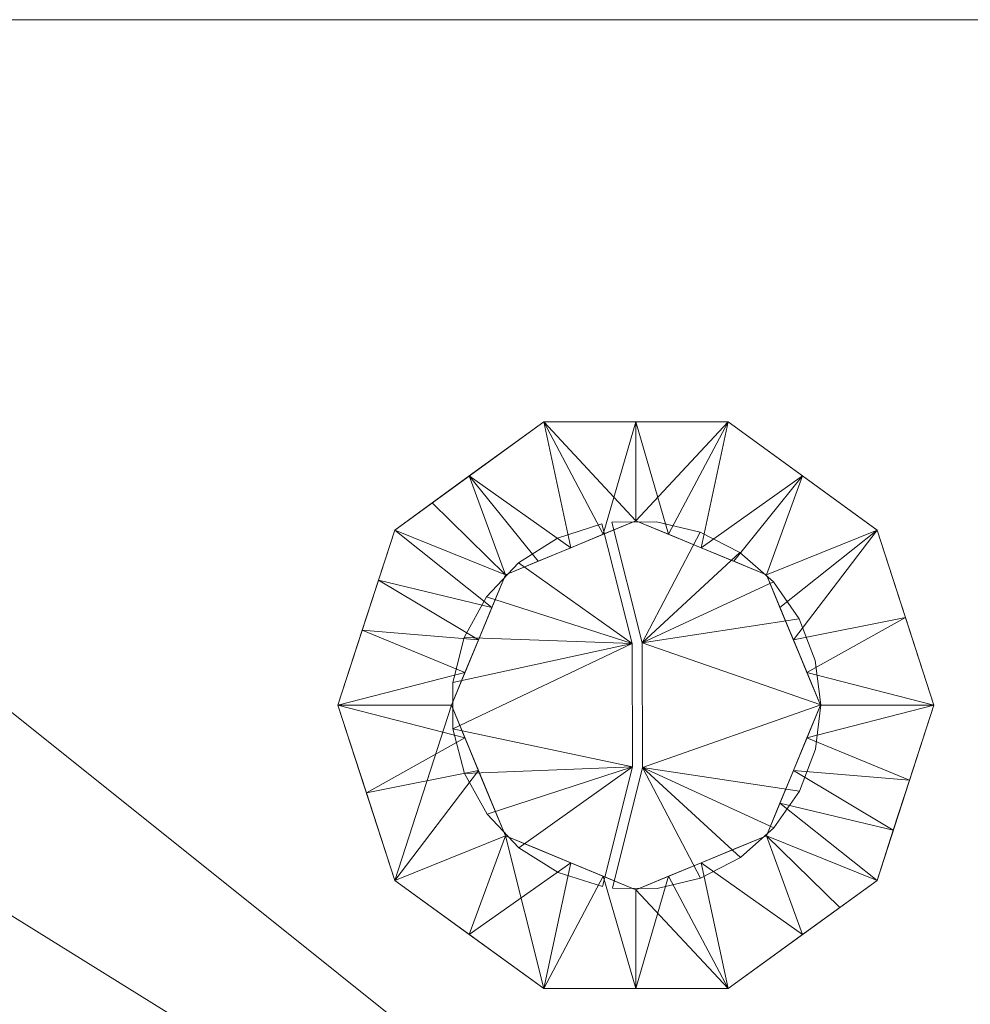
# Model space of a CAD drawing. Header units: millimetres. Extents: x -15489 to 15034, y -13406 to 13375.
# Tile 11 of 17: x -650 to -554, y -2505 to -2406. Entities that reach past the tile are written whole.
import ezdxf

# ---------------------------------------------------------------- set-up
doc = ezdxf.new("R2010")
doc.units = ezdxf.units.MM
doc.layers.add('P-SANR-FIXT', color=6, linetype='Continuous', lineweight=9)

# ---------------------------------------------------------------- blocks, each defined once
blk = doc.blocks.new('CCAS2162-1120400V0_REVIT - LOVEN CC toilet full set 4_5_3L_305_VN-316188-_3D_')
at = {"layer": 'P-SANR-FIXT'}
mesh = blk.add_polyface(dxfattribs=at)
corners = [(208, -16, 750), (-208, -16, 750), (-208, -146, 750), (-205.883, -149.558, 750), (-199.575, -153.043, 750), (-189.203, -156.385, 750), (-174.981, -159.516, 750), (-157.196, -162.372, 750), (-136.211, -164.894, 750), (-112.453, -167.031, 750), (-86.406, -168.741, 750), (-58.6, -169.987, 750), (-29.601, -170.746, 750), (0, -171, 750), (29.601, -170.746, 750), (58.6, -169.987, 750), (86.406, -168.741, 750), (112.453, -167.031, 750), (136.211, -164.894, 750), (157.196, -162.372, 750), (174.981, -159.516, 750), (189.203, -156.385, 750), (199.575, -153.043, 750), (205.883, -149.558, 750), (208, -146, 750)]
mesh.append_faces([[corners[k] for k in face] for face in [(4, 2, 3)]], dxfattribs={"vtx0": -1})
mesh.append_faces([[corners[k] for k in face] for face in [(2, 4, 5, 6), (1, 11, 12, 13), (1, 8, 9, 10)]], dxfattribs={"vtx0": -1, "vtx3": -1})
mesh.append_faces([[corners[k] for k in face] for face in [(19, 20, 0, 18), (17, 18, 0, 16), (15, 16, 0, 14), (10, 11, 1), (7, 8, 1)]], dxfattribs={"vtx1": -1, "vtx2": -1})
mesh.append_faces([[corners[k] for k in face] for face in [(24, 0, 20, 21), (13, 14, 0, 1), (1, 2, 6, 7)]], dxfattribs={"vtx1": -1, "vtx3": -1})
mesh.append_faces([[corners[k] for k in face] for face in [(22, 23, 24, 21)]], dxfattribs={"vtx2": -1})
mesh = blk.add_polyface(dxfattribs=at)
corners = [(208, -16, 725.5), (208, -146, 725.5), (205.883, -149.558, 725.5), (199.575, -153.043, 725.5), (189.203, -156.385, 725.5), (174.981, -159.516, 725.5), (157.196, -162.372, 725.5), (136.211, -164.894, 725.5), (112.453, -167.031, 725.5), (86.406, -168.741, 725.5), (58.6, -169.987, 725.5), (29.601, -170.746, 725.5), (0, -171, 725.5), (-29.601, -170.746, 725.5), (-58.6, -169.987, 725.5), (-86.406, -168.741, 725.5), (-112.453, -167.031, 725.5), (-136.211, -164.894, 725.5), (-157.196, -162.372, 725.5), (-174.981, -159.516, 725.5), (-189.203, -156.385, 725.5), (-199.575, -153.043, 725.5), (-205.883, -149.558, 725.5), (-208, -146, 725.5), (-208, -16, 725.5)]
mesh.append_faces([[corners[k] for k in face] for face in [(3, 1, 2)]], dxfattribs={"vtx0": -1})
mesh.append_faces([[corners[k] for k in face] for face in [(1, 3, 4, 5), (0, 10, 11, 12), (0, 7, 8, 9)]], dxfattribs={"vtx0": -1, "vtx3": -1})
mesh.append_faces([[corners[k] for k in face] for face in [(18, 19, 24, 17), (16, 17, 24, 15), (14, 15, 24, 13), (9, 10, 0), (6, 7, 0)]], dxfattribs={"vtx1": -1, "vtx2": -1})
mesh.append_faces([[corners[k] for k in face] for face in [(23, 24, 19, 20), (12, 13, 24, 0), (0, 1, 5, 6)]], dxfattribs={"vtx1": -1, "vtx3": -1})
mesh.append_faces([[corners[k] for k in face] for face in [(21, 22, 23, 20)]], dxfattribs={"vtx2": -1})
mesh = blk.add_polyface(dxfattribs=at)
corners = [(208, -16, 750), (208, -16, 725.5), (-208, -16, 725.5), (-208, -16, 750)]
mesh.append_faces([[corners[k] for k in face] for face in [(0, 1, 2, 3)]])
mesh = blk.add_polyface(dxfattribs=at)
corners = [(-208, -146, 725), (-201.956, -151.983, 725), (-184.175, -157.618, 725), (-155.69, -162.578, 725), (-118.157, -166.575, 725), (-73.758, -169.375, 725), (-25.072, -170.818, 725), (25.072, -170.818, 725), (73.758, -169.375, 725), (118.157, -166.575, 725), (155.69, -162.578, 725), (184.175, -157.618, 725), (201.956, -151.983, 725), (208, -146, 725), (208, -16, 725), (-208, -16, 725)]
mesh.append_faces([[corners[k] for k in face] for face in [(7, 14, 15, 6)]], dxfattribs={"vtx0": -1, "vtx2": -1})
mesh.append_faces([[corners[k] for k in face] for face in [(15, 2, 3, 4)]], dxfattribs={"vtx0": -1, "vtx3": -1})
mesh.append_faces([[corners[k] for k in face] for face in [(13, 14, 11, 12)]], dxfattribs={"vtx1": -1})
mesh.append_faces([[corners[k] for k in face] for face in [(10, 11, 14, 9), (8, 9, 14, 7), (5, 6, 15, 4)]], dxfattribs={"vtx1": -1, "vtx2": -1})
mesh.append_faces([[corners[k] for k in face] for face in [(0, 1, 2, 15)]], dxfattribs={"vtx2": -1})
mesh = blk.add_polyface(dxfattribs=at)
corners = [(-208, -136, 420), (-208, -16, 420), (208, -16, 420), (208, -136, 420), (201.956, -141.983, 420), (184.175, -147.618, 420), (155.69, -152.578, 420), (118.157, -156.575, 420), (73.758, -159.375, 420), (25.072, -160.818, 420), (-25.072, -160.818, 420), (-73.758, -159.375, 420), (-118.157, -156.575, 420), (-155.69, -152.578, 420), (-184.175, -147.618, 420), (-201.956, -141.983, 420)]
mesh.append_faces([[corners[k] for k in face] for face in [(5, 2, 3, 4)]], dxfattribs={"vtx0": -1})
mesh.append_faces([[corners[k] for k in face] for face in [(10, 1, 9)]], dxfattribs={"vtx0": -1, "vtx1": -1})
mesh.append_faces([[corners[k] for k in face] for face in [(2, 8, 9, 1), (2, 5, 6)]], dxfattribs={"vtx0": -1, "vtx2": -1})
mesh.append_faces([[corners[k] for k in face] for face in [(2, 6, 7, 8), (1, 10, 11, 12), (1, 12, 13, 14)]], dxfattribs={"vtx0": -1, "vtx3": -1})
mesh.append_faces([[corners[k] for k in face] for face in [(14, 15, 0, 1)]], dxfattribs={"vtx3": -1})
mesh = blk.add_polyface(dxfattribs=at)
corners = [(-208, -16, 420), (-208, -16, 725), (208, -16, 725), (208, -16, 420)]
mesh.append_faces([[corners[k] for k in face] for face in [(0, 1, 2, 3)]])
mesh = blk.add_polyface(dxfattribs=at)
corners = [(208, -16, 390), (200.679, -16, 348.345), (199.925, -16, 348.345), (180.604, -16, 248.675), (150, -16, 248.675), (150, -16), (-150, -16), (-150, -16, 248.675), (-180.604, -16, 248.675), (-199.925, -16, 348.345), (-200.679, -16, 348.345), (-208, -16, 390), (-208, -16, 420), (208, -16, 420)]
mesh.append_faces([[corners[k] for k in face] for face in [(2, 13, 0, 1)]], dxfattribs={"vtx0": -1})
mesh.append_faces([[corners[k] for k in face] for face in [(13, 2, 9, 12)]], dxfattribs={"vtx0": -1, "vtx1": -1, "vtx2": -1})
mesh.append_faces([[corners[k] for k in face] for face in [(2, 3, 4, 7), (7, 8, 9, 2)]], dxfattribs={"vtx2": -1, "vtx3": -1})
mesh.append_faces([[corners[k] for k in face] for face in [(4, 5, 6, 7), (9, 10, 11, 12)]], dxfattribs={"vtx3": -1})
mesh = blk.add_polyface(dxfattribs=at)
corners = [(208, -16, 420), (-208, -16, 420), (-208, -136, 420), (-205.883, -139.558, 420), (-199.575, -143.043, 420), (-189.203, -146.385, 420), (-174.981, -149.516, 420), (-157.196, -152.372, 420), (-136.211, -154.894, 420), (-112.453, -157.031, 420), (-86.406, -158.741, 420), (-58.6, -159.987, 420), (-29.601, -160.746, 420), (0, -161, 420), (29.601, -160.746, 420), (58.6, -159.987, 420), (86.406, -158.741, 420), (112.453, -157.031, 420), (136.211, -154.894, 420), (157.196, -152.372, 420), (174.981, -149.516, 420), (189.203, -146.385, 420), (199.575, -143.043, 420), (205.883, -139.558, 420), (208, -136, 420)]
mesh.append_faces([[corners[k] for k in face] for face in [(4, 2, 3)]], dxfattribs={"vtx0": -1})
mesh.append_faces([[corners[k] for k in face] for face in [(2, 4, 5, 6), (1, 11, 12, 13), (1, 8, 9, 10)]], dxfattribs={"vtx0": -1, "vtx3": -1})
mesh.append_faces([[corners[k] for k in face] for face in [(19, 20, 0, 18), (17, 18, 0, 16), (15, 16, 0, 14), (10, 11, 1), (7, 8, 1)]], dxfattribs={"vtx1": -1, "vtx2": -1})
mesh.append_faces([[corners[k] for k in face] for face in [(24, 0, 20, 21), (13, 14, 0, 1), (1, 2, 6, 7)]], dxfattribs={"vtx1": -1, "vtx3": -1})
mesh.append_faces([[corners[k] for k in face] for face in [(22, 23, 24, 21)]], dxfattribs={"vtx2": -1})
mesh = blk.add_polyface(dxfattribs=at)
corners = [(-196.315, -256, 323.517), (-200.679, -16, 348.345), (-199.925, -16, 348.345), (-199.524, -36, 346.276), (-150, -36, 346.276), (-150, -256, 323.517), (-150, -256.572, 323.458), (-149.999, -257.144, 323.399), (-196.294, -257.144, 323.399), (-196.305, -256.572, 323.458), (200.679, -16, 348.345), (196.315, -256, 323.517), (196.305, -256.572, 323.458), (196.294, -257.144, 323.399), (149.999, -257.144, 323.399), (150, -256.572, 323.458), (150, -256, 323.517), (150, -36, 346.276), (199.524, -36, 346.276), (199.925, -16, 348.345)]
mesh.append_faces([[corners[k] for k in face] for face in [(3, 1, 2)]], dxfattribs={"vtx0": -1})
mesh.append_faces([[corners[k] for k in face] for face in [(1, 3, 0)]], dxfattribs={"vtx0": -1, "vtx1": -1})
mesh.append_faces([[corners[k] for k in face] for face in [(16, 11, 12, 15)]], dxfattribs={"vtx0": -1, "vtx2": -1})
mesh.append_faces([[corners[k] for k in face] for face in [(4, 5, 0, 3), (17, 18, 11, 16), (10, 11, 18)]], dxfattribs={"vtx1": -1, "vtx2": -1})
mesh.append_faces([[corners[k] for k in face] for face in [(5, 6, 9, 0)]], dxfattribs={"vtx1": -1, "vtx3": -1})
mesh.append_faces([[corners[k] for k in face] for face in [(18, 19, 10), (13, 14, 15, 12)]], dxfattribs={"vtx2": -1})
mesh.append_faces([[corners[k] for k in face] for face in [(6, 7, 8, 9)]], dxfattribs={"vtx3": -1})
mesh = blk.add_polyface(dxfattribs=at)
corners = [(-177.024, -22.36, 230.205), (-178.116, -18.885, 235.838), (-179.329, -16.73, 242.096), (-180.604, -16, 248.675), (-150, -16, 248.675), (-150, -16.73, 242.096), (-150, -18.885, 235.838), (-150, -22.36, 230.205), (180.604, -16, 248.675), (179.329, -16.73, 242.096), (178.116, -18.885, 235.838), (177.024, -22.36, 230.205), (150, -22.36, 230.205), (150, -18.885, 235.838), (150, -16.73, 242.096), (150, -16, 248.675)]
mesh.append_faces([[corners[k] for k in face] for face in [(9, 14, 15, 8)]], dxfattribs={"vtx0": -1})
mesh.append_faces([[corners[k] for k in face] for face in [(10, 13, 14, 9)]], dxfattribs={"vtx0": -1, "vtx2": -1})
mesh.append_faces([[corners[k] for k in face] for face in [(0, 1, 6, 7)]], dxfattribs={"vtx1": -1})
mesh.append_faces([[corners[k] for k in face] for face in [(5, 6, 1, 2)]], dxfattribs={"vtx1": -1, "vtx3": -1})
mesh.append_faces([[corners[k] for k in face] for face in [(11, 12, 13, 10)]], dxfattribs={"vtx2": -1})
mesh.append_faces([[corners[k] for k in face] for face in [(2, 3, 4, 5)]], dxfattribs={"vtx3": -1})
mesh = blk.add_polyface(dxfattribs=at)
corners = [(-150, -256), (-150, -16), (150, -16), (150, -256), (147.721, -325.459), (140.954, -392.808), (129.904, -456), (114.907, -513.115), (96.418, -562.418), (75, -602.41), (51.303, -631.877), (26.047, -649.923), (0, -656), (-26.047, -649.923), (-51.303, -631.877), (-75, -602.41), (-96.418, -562.418), (-114.907, -513.115), (-129.904, -456), (-140.954, -392.808), (-147.721, -325.459)]
mesh.append_faces([[corners[k] for k in face] for face in [(17, 7, 8, 16), (15, 9, 10, 14), (16, 8, 9, 15), (18, 6, 7, 17), (19, 5, 6, 18), (20, 4, 5, 19), (14, 10, 11, 13)]], dxfattribs={"vtx0": -1, "vtx2": -1})
mesh.append_faces([[corners[k] for k in face] for face in [(2, 3, 1), (12, 13, 11)]], dxfattribs={"vtx1": -1})
mesh.append_faces([[corners[k] for k in face] for face in [(20, 0, 4)]], dxfattribs={"vtx1": -1, "vtx2": -1})
mesh.append_faces([[corners[k] for k in face] for face in [(3, 4, 0, 1)]], dxfattribs={"vtx1": -1, "vtx3": -1})
mesh = blk.add_polyface(dxfattribs=at)
corners = [(-165.745, -67.815, 172.025), (-177.024, -22.36, 230.205), (-150, -22.36, 230.205), (-150, -67.815, 172.025), (177.024, -22.36, 230.205), (165.745, -67.815, 172.025), (150, -67.815, 172.025), (150, -22.36, 230.205)]
mesh.append_faces([[corners[k] for k in face] for face in [(2, 3, 0, 1), (7, 4, 5, 6)]])
mesh = blk.add_polyface(dxfattribs=at)
corners = [(-199.524, -36, 346.276), (-180.604, -36, 248.675), (-150, -36, 248.675), (-150, -36, 346.276), (180.604, -36, 248.675), (199.524, -36, 346.276), (150, -36, 346.276), (150, -36, 248.675)]
mesh.append_faces([[corners[k] for k in face] for face in [(1, 2, 3, 0), (4, 5, 6, 7)]])
mesh = blk.add_polyface(dxfattribs=at)
corners = [(-180.604, -36, 248.675), (-180.179, -36.243, 246.482), (-179.775, -36.962, 244.396), (-179.411, -38.12, 242.518), (-150, -38.12, 242.518), (-150, -36.962, 244.396), (-150, -36.243, 246.482), (-150, -36, 248.675), (179.411, -38.12, 242.518), (179.775, -36.962, 244.396), (180.179, -36.243, 246.482), (180.604, -36, 248.675), (150, -36, 248.675), (150, -36.243, 246.482), (150, -36.962, 244.396), (150, -38.12, 242.518)]
mesh.append_faces([[corners[k] for k in face] for face in [(1, 6, 7, 0)]], dxfattribs={"vtx0": -1})
mesh.append_faces([[corners[k] for k in face] for face in [(6, 1, 2, 5)]], dxfattribs={"vtx0": -1, "vtx2": -1})
mesh.append_faces([[corners[k] for k in face] for face in [(8, 9, 14, 15)]], dxfattribs={"vtx1": -1})
mesh.append_faces([[corners[k] for k in face] for face in [(9, 10, 13, 14)]], dxfattribs={"vtx1": -1, "vtx3": -1})
mesh.append_faces([[corners[k] for k in face] for face in [(3, 4, 5, 2)]], dxfattribs={"vtx2": -1})
mesh.append_faces([[corners[k] for k in face] for face in [(10, 11, 12, 13)]], dxfattribs={"vtx3": -1})
mesh = blk.add_polyface(dxfattribs=at)
corners = [(-179.411, -38.12, 242.518), (-168.508, -82.062, 186.275), (-150, -82.062, 186.275), (-150, -38.12, 242.518), (168.508, -82.062, 186.275), (179.411, -38.12, 242.518), (150, -38.12, 242.518), (150, -82.062, 186.275)]
mesh.append_faces([[corners[k] for k in face] for face in [(1, 2, 3, 0), (4, 5, 6, 7)]])
mesh = blk.add_polyface(dxfattribs=at)
corners = [(-150, -42.411, 90.801), (-163.552, -62.744, 160.709), (-150, -62.744, 160.709), (163.552, -62.744, 160.709), (150, -42.411, 90.801), (150, -62.744, 160.709)]
mesh.append_faces([[corners[k] for k in face] for face in [(0, 1, 2), (3, 4, 5)]])
mesh = blk.add_polyface(dxfattribs=at)
corners = [(-18.574, -85, 758.001), (-13.134, -71.866, 758.001), (0, -66.426, 758.001), (13.134, -71.866, 758.001), (18.574, -85, 758.001), (30, -85, 750), (24.271, -67.366, 750), (9.271, -56.468, 750), (-9.271, -56.468, 750), (-24.271, -67.366, 750), (-30, -85, 750), (-6.567, -69.146, 758.001), (6.567, -69.146, 758.001), (15.854, -78.433, 758.001), (27.135, -76.183, 750), (-27.546, -77.447, 750), (-15.854, -78.433, 758.001), (-14.494, -75.15, 758.001), (16.771, -61.917, 750), (-16.771, -61.917, 750), (0, -56.468, 750), (-3.283, -67.786, 758.001), (3.283, -67.786, 758.001), (14.494, -75.15, 758.001), (17.214, -81.717, 758.001), (-25.908, -72.407, 750), (-17.214, -81.717, 758.001), (9.85, -70.506, 758.001), (-20.521, -64.642, 750), (-9.85, -70.506, 758.001)]
mesh.append_faces([[corners[k] for k in face] for face in [(26, 10, 0)]], dxfattribs={"vtx0": -1})
mesh.append_faces([[corners[k] for k in face] for face in [(6, 13, 14), (1, 9, 17), (2, 20, 21), (10, 26, 15), (20, 22, 7), (22, 20, 2), (17, 25, 16)]], dxfattribs={"vtx0": -1, "vtx1": -1})
mesh.append_faces([[corners[k] for k in face] for face in [(1, 28, 9), (18, 12, 27), (1, 19, 28), (6, 3, 23), (8, 11, 21), (11, 8, 19), (17, 9, 25), (12, 18, 7), (16, 25, 15), (24, 5, 14), (3, 6, 18), (14, 13, 24), (19, 1, 29)]], dxfattribs={"vtx0": -1, "vtx2": -1})
mesh.append_faces([[corners[k] for k in face] for face in [(23, 13, 6), (29, 11, 19), (20, 8, 21), (22, 12, 7), (26, 16, 15), (27, 3, 18)]], dxfattribs={"vtx1": -1, "vtx2": -1})
mesh.append_faces([[corners[k] for k in face] for face in [(24, 4, 5)]], dxfattribs={"vtx2": -1})
mesh = blk.add_polyface(dxfattribs=at)
corners = [(-30, -85, 750), (-24.271, -67.366, 750), (-9.271, -56.468, 750), (9.271, -56.468, 750), (24.271, -67.366, 750), (30, -85, 750), (18.574, -85, 750), (13.134, -71.866, 750), (0, -66.426, 750), (-13.134, -71.866, 750), (-18.574, -85, 750)]
mesh.append_faces([[corners[k] for k in face] for face in [(9, 1, 2, 8)]], dxfattribs={"vtx0": -1, "vtx2": -1})
mesh.append_faces([[corners[k] for k in face] for face in [(6, 7, 4, 5)]], dxfattribs={"vtx1": -1})
mesh.append_faces([[corners[k] for k in face] for face in [(2, 3, 8)]], dxfattribs={"vtx1": -1, "vtx2": -1})
mesh.append_faces([[corners[k] for k in face] for face in [(7, 8, 3, 4)]], dxfattribs={"vtx1": -1, "vtx3": -1})
mesh.append_faces([[corners[k] for k in face] for face in [(10, 0, 1, 9)]], dxfattribs={"vtx2": -1})
mesh = blk.add_polyface(dxfattribs=at)
corners = [(-163.552, -62.744, 160.709), (-164.683, -64.888, 166.543), (-165.745, -67.815, 172.025), (-150, -67.815, 172.025), (-150, -64.888, 166.543), (-150, -62.744, 160.709), (165.745, -67.815, 172.025), (164.683, -64.888, 166.543), (163.552, -62.744, 160.709), (150, -62.744, 160.709), (150, -64.888, 166.543), (150, -67.815, 172.025)]
mesh.append_faces([[corners[k] for k in face] for face in [(10, 7, 8, 9)]], dxfattribs={"vtx0": -1})
mesh.append_faces([[corners[k] for k in face] for face in [(3, 4, 1, 2)]], dxfattribs={"vtx1": -1})
mesh.append_faces([[corners[k] for k in face] for face in [(11, 6, 7, 10)]], dxfattribs={"vtx2": -1})
mesh.append_faces([[corners[k] for k in face] for face in [(4, 5, 0, 1)]], dxfattribs={"vtx3": -1})
mesh = blk.add_polyface(dxfattribs=at)
corners = [(-18.574, -85, 750), (-13.134, -71.866, 750), (0, -66.426, 750), (13.134, -71.866, 750), (18.574, -85, 750), (18.574, -85, 758.001), (13.134, -71.866, 758.001), (0, -66.426, 758.001), (-13.134, -71.866, 758.001), (-18.574, -85, 758.001), (15.731, -78.138, 750), (15.854, -78.433, 758.001), (17.153, -81.569, 758.001), (6.567, -69.146, 758.001), (6.567, -69.146, 750), (3.283, -67.786, 750), (-15.854, -78.433, 750), (-15.854, -78.433, 758.001), (-14.494, -75.15, 758.001), (-6.567, -69.146, 750), (-6.567, -69.146, 758.001), (-3.283, -67.786, 758.001), (14.432, -75.002, 750), (14.494, -75.15, 758.001), (17.153, -81.569, 750), (9.85, -70.506, 750), (9.85, -70.506, 758.001), (3.283, -67.786, 758.001), (-17.153, -81.569, 758.001), (-17.214, -81.717, 750), (-14.494, -75.15, 750), (-9.85, -70.506, 758.001), (-9.85, -70.506, 750), (-3.283, -67.786, 750)]
mesh.append_faces([[corners[k] for k in face] for face in [(29, 9, 0)]], dxfattribs={"vtx0": -1})
mesh.append_faces([[corners[k] for k in face] for face in [(10, 23, 22), (24, 11, 10), (14, 13, 15), (20, 19, 21)]], dxfattribs={"vtx0": -1, "vtx1": -1})
mesh.append_faces([[corners[k] for k in face] for face in [(21, 19, 33, 7), (15, 13, 27, 2), (16, 17, 28), (7, 33, 2), (29, 28, 9)]], dxfattribs={"vtx0": -1, "vtx2": -1})
mesh.append_faces([[corners[k] for k in face] for face in [(5, 12, 24, 4)]], dxfattribs={"vtx1": -1})
mesh.append_faces([[corners[k] for k in face] for face in [(11, 23, 10), (27, 7, 2), (12, 11, 24), (3, 22, 6), (23, 6, 22), (29, 16, 28)]], dxfattribs={"vtx1": -1, "vtx2": -1})
mesh.append_faces([[corners[k] for k in face] for face in [(25, 3, 6, 26), (26, 13, 14, 25), (8, 18, 30, 1), (16, 30, 18, 17), (32, 19, 20, 31), (1, 32, 31, 8)]], dxfattribs={"vtx1": -1, "vtx3": -1})
mesh = blk.add_polyface(dxfattribs=at)
corners = [(-3.379, -103.264, 758), (-0.351, -91.213, 758), (-0.374, -78.788, 758), (-3.446, -66.749, 758), (-7.888, -68.185, 758), (-11.832, -70.683, 758), (-15.028, -74.085, 758), (-17.275, -78.177, 758), (-18.431, -82.7, 758), (-18.422, -87.368, 758), (-17.25, -91.887, 758), (-14.988, -95.97, 758), (-11.779, -99.361, 758), (-7.826, -101.844, 758), (-2.367, -103.419, 758), (2.137, -103.453, 758), (6.516, -102.402, 758), (10.514, -100.327, 758), (13.895, -97.351, 758), (16.46, -93.649, 758), (18.059, -89.438, 758), (18.597, -84.966, 758), (18.043, -80.496, 758), (16.428, -76.291, 758), (13.85, -72.598, 758), (10.458, -69.635, 758), (6.452, -67.575, 758), (2.069, -66.539, 758), (-2.435, -66.59, 758), (0.627, -78.736, 758), (0.651, -91.262, 758)]
mesh.append_faces([[corners[k] for k in face] for face in [(24, 29, 23)]], dxfattribs={"vtx0": -1, "vtx1": -1})
mesh.append_faces([[corners[k] for k in face] for face in [(2, 5, 6), (2, 8, 9), (30, 16, 17), (21, 29, 30)]], dxfattribs={"vtx0": -1, "vtx2": -1})
mesh.append_faces([[corners[k] for k in face] for face in [(30, 17, 18, 19), (30, 19, 20, 21), (29, 21, 22, 23)]], dxfattribs={"vtx0": -1, "vtx3": -1})
mesh.append_faces([[corners[k] for k in face] for face in [(11, 12, 1, 10), (7, 8, 2, 6), (25, 26, 29, 24)]], dxfattribs={"vtx1": -1, "vtx2": -1})
mesh.append_faces([[corners[k] for k in face] for face in [(9, 10, 1, 2)]], dxfattribs={"vtx1": -1, "vtx3": -1})
mesh.append_faces([[corners[k] for k in face] for face in [(13, 0, 1, 12), (27, 28, 29, 26)]], dxfattribs={"vtx2": -1})
mesh.append_faces([[corners[k] for k in face] for face in [(2, 3, 4, 5), (30, 14, 15, 16)]], dxfattribs={"vtx3": -1})
mesh = blk.add_polyface(dxfattribs=at)
corners = [(-3.379, -103.264, 750), (-7.826, -101.844, 750), (-11.779, -99.361, 750), (-14.988, -95.97, 750), (-17.25, -91.887, 750), (-18.422, -87.368, 750), (-18.431, -82.7, 750), (-17.275, -78.177, 750), (-15.028, -74.085, 750), (-11.832, -70.683, 750), (-7.888, -68.185, 750), (-3.446, -66.749, 750), (-0.374, -78.788, 750), (-0.351, -91.213, 750), (-2.367, -103.419, 750), (0.651, -91.262, 750), (0.627, -78.736, 750), (-2.435, -66.59, 750), (2.069, -66.539, 750), (6.452, -67.575, 750), (10.458, -69.635, 750), (13.85, -72.598, 750), (16.428, -76.291, 750), (18.043, -80.496, 750), (18.597, -84.966, 750), (18.059, -89.438, 750), (16.46, -93.649, 750), (13.895, -97.351, 750), (10.514, -100.327, 750), (6.516, -102.402, 750), (2.137, -103.453, 750)]
mesh.append_faces([[corners[k] for k in face] for face in [(13, 5, 12), (27, 15, 26)]], dxfattribs={"vtx0": -1, "vtx1": -1})
mesh.append_faces([[corners[k] for k in face] for face in [(16, 19, 20), (24, 15, 16)]], dxfattribs={"vtx0": -1, "vtx2": -1})
mesh.append_faces([[corners[k] for k in face] for face in [(16, 20, 21, 22), (16, 22, 23, 24), (15, 24, 25, 26)]], dxfattribs={"vtx0": -1, "vtx3": -1})
mesh.append_faces([[corners[k] for k in face] for face in [(8, 9, 12, 7), (6, 7, 12, 5), (4, 5, 13, 3), (2, 3, 13), (28, 29, 15, 27)]], dxfattribs={"vtx1": -1, "vtx2": -1})
mesh.append_faces([[corners[k] for k in face] for face in [(10, 11, 12, 9), (30, 14, 15, 29)]], dxfattribs={"vtx2": -1})
mesh.append_faces([[corners[k] for k in face] for face in [(13, 0, 1, 2), (16, 17, 18, 19)]], dxfattribs={"vtx3": -1})
mesh = blk.add_polyface(dxfattribs=at)
corners = [(-3.379, -103.264, 758), (-7.826, -101.844, 758), (-11.779, -99.361, 758), (-14.988, -95.97, 758), (-17.25, -91.887, 758), (-18.422, -87.368, 758), (-18.431, -82.7, 758), (-17.275, -78.177, 758), (-15.028, -74.085, 758), (-11.832, -70.683, 758), (-7.888, -68.185, 758), (-3.446, -66.749, 758), (-3.446, -66.749, 750), (-7.888, -68.185, 750), (-11.832, -70.683, 750), (-15.028, -74.085, 750), (-17.275, -78.177, 750), (-18.431, -82.7, 750), (-18.422, -87.368, 750), (-17.25, -91.887, 750), (-14.988, -95.97, 750), (-11.779, -99.361, 750), (-7.826, -101.844, 750), (-3.379, -103.264, 750)]
mesh.append_faces([[corners[k] for k in face] for face in [(12, 13, 10, 11)]], dxfattribs={"vtx1": -1})
mesh.append_faces([[corners[k] for k in face] for face in [(13, 14, 9, 10), (15, 16, 7, 8), (14, 15, 8, 9), (16, 17, 6, 7), (5, 6, 17, 18), (18, 19, 4, 5), (19, 20, 3, 4), (21, 22, 1, 2), (20, 21, 2, 3)]], dxfattribs={"vtx1": -1, "vtx3": -1})
mesh.append_faces([[corners[k] for k in face] for face in [(22, 23, 0, 1)]], dxfattribs={"vtx3": -1})
mesh = blk.add_polyface(dxfattribs=at)
corners = [(-3.446, -66.749, 758), (-0.374, -78.788, 758), (-0.351, -91.213, 758), (-3.379, -103.264, 758), (-3.379, -103.264, 750), (-0.351, -91.213, 750), (-0.374, -78.788, 750), (-3.446, -66.749, 750)]
mesh.append_faces([[corners[k] for k in face] for face in [(4, 5, 2, 3)]], dxfattribs={"vtx1": -1})
mesh.append_faces([[corners[k] for k in face] for face in [(1, 2, 5, 6)]], dxfattribs={"vtx1": -1, "vtx3": -1})
mesh.append_faces([[corners[k] for k in face] for face in [(6, 7, 0, 1)]], dxfattribs={"vtx3": -1})
mesh = blk.add_polyface(dxfattribs=at)
corners = [(-2.435, -66.59, 758), (2.069, -66.539, 758), (6.452, -67.575, 758), (10.458, -69.635, 758), (13.85, -72.598, 758), (16.428, -76.291, 758), (18.043, -80.496, 758), (18.597, -84.966, 758), (18.059, -89.438, 758), (16.46, -93.649, 758), (13.895, -97.351, 758), (10.514, -100.327, 758), (6.516, -102.402, 758), (2.137, -103.453, 758), (-2.367, -103.419, 758), (-2.367, -103.419, 750), (2.137, -103.453, 750), (6.516, -102.402, 750), (10.514, -100.327, 750), (13.895, -97.351, 750), (16.46, -93.649, 750), (18.059, -89.438, 750), (18.597, -84.966, 750), (18.043, -80.496, 750), (16.428, -76.291, 750), (13.85, -72.598, 750), (10.458, -69.635, 750), (6.452, -67.575, 750), (2.069, -66.539, 750), (-2.435, -66.59, 750)]
mesh.append_faces([[corners[k] for k in face] for face in [(15, 16, 13, 14)]], dxfattribs={"vtx1": -1})
mesh.append_faces([[corners[k] for k in face] for face in [(16, 17, 12, 13), (19, 20, 9, 10), (18, 19, 10, 11), (17, 18, 11, 12), (20, 21, 8, 9), (7, 8, 21, 22), (23, 24, 5, 6), (24, 25, 4, 5), (27, 28, 1, 2), (26, 27, 2, 3), (25, 26, 3, 4), (22, 23, 6, 7)]], dxfattribs={"vtx1": -1, "vtx3": -1})
mesh.append_faces([[corners[k] for k in face] for face in [(28, 29, 0, 1)]], dxfattribs={"vtx3": -1})
mesh = blk.add_polyface(dxfattribs=at)
corners = [(-2.367, -103.419, 758), (0.651, -91.262, 758), (0.627, -78.736, 758), (-2.435, -66.59, 758), (-2.435, -66.59, 750), (0.627, -78.736, 750), (0.651, -91.262, 750), (-2.367, -103.419, 750)]
mesh.append_faces([[corners[k] for k in face] for face in [(0, 1, 6, 7)]], dxfattribs={"vtx1": -1})
mesh.append_faces([[corners[k] for k in face] for face in [(1, 2, 5, 6)]], dxfattribs={"vtx1": -1, "vtx3": -1})
mesh.append_faces([[corners[k] for k in face] for face in [(2, 3, 4, 5)]], dxfattribs={"vtx3": -1})
mesh = blk.add_polyface(dxfattribs=at)
corners = [(-168.508, -82.062, 186.275), (-169.143, -88.346, 189.554), (-169.58, -95.067, 191.805), (-150, -95.067, 191.805), (-150, -88.346, 189.554), (-150, -82.062, 186.275), (169.58, -95.067, 191.805), (169.143, -88.346, 189.554), (168.508, -82.062, 186.275), (150, -82.062, 186.275), (150, -88.346, 189.554), (150, -95.067, 191.805)]
mesh.append_faces([[corners[k] for k in face] for face in [(10, 7, 8, 9)]], dxfattribs={"vtx0": -1})
mesh.append_faces([[corners[k] for k in face] for face in [(3, 4, 1, 2)]], dxfattribs={"vtx1": -1})
mesh.append_faces([[corners[k] for k in face] for face in [(11, 6, 7, 10)]], dxfattribs={"vtx2": -1})
mesh.append_faces([[corners[k] for k in face] for face in [(4, 5, 0, 1)]], dxfattribs={"vtx3": -1})
mesh = blk.add_polyface(dxfattribs=at)
corners = [(18.574, -85, 758.001), (13.134, -98.134, 758.001), (0, -103.574, 758.001), (-13.134, -98.134, 758.001), (-18.574, -85, 758.001), (-30, -85, 750), (-24.271, -102.634, 750), (-9.271, -113.532, 750), (9.271, -113.532, 750), (24.271, -102.634, 750), (30, -85, 750), (6.567, -100.854, 758.001), (-6.567, -100.854, 758.001), (-15.854, -91.567, 758.001), (-27.135, -93.817, 750), (27.546, -92.553, 750), (15.854, -91.567, 758.001), (14.494, -94.85, 758.001), (-16.771, -108.083, 750), (16.771, -108.083, 750), (0, -113.532, 750), (3.283, -102.214, 758.001), (-3.283, -102.214, 758.001), (-14.494, -94.85, 758.001), (-17.214, -88.283, 758.001), (25.908, -97.593, 750), (17.214, -88.283, 758.001), (-9.85, -99.494, 758.001), (20.521, -105.358, 750), (9.85, -99.494, 758.001)]
mesh.append_faces([[corners[k] for k in face] for face in [(26, 10, 0)]], dxfattribs={"vtx0": -1})
mesh.append_faces([[corners[k] for k in face] for face in [(6, 13, 14), (1, 9, 17), (2, 20, 21), (10, 26, 15), (20, 22, 7), (22, 20, 2), (17, 25, 16)]], dxfattribs={"vtx0": -1, "vtx1": -1})
mesh.append_faces([[corners[k] for k in face] for face in [(1, 28, 9), (1, 19, 28), (8, 11, 21), (11, 8, 19), (17, 9, 25), (12, 18, 7), (16, 25, 15), (24, 5, 14), (3, 6, 18), (14, 13, 24)]], dxfattribs={"vtx0": -1, "vtx2": -1})
mesh.append_faces([[corners[k] for k in face] for face in [(18, 12, 27, 3)]], dxfattribs={"vtx0": -1, "vtx3": -1})
mesh.append_faces([[corners[k] for k in face] for face in [(23, 13, 6, 3), (29, 11, 19, 1), (20, 8, 21), (22, 12, 7), (26, 16, 15)]], dxfattribs={"vtx1": -1, "vtx2": -1})
mesh.append_faces([[corners[k] for k in face] for face in [(24, 4, 5)]], dxfattribs={"vtx2": -1})
mesh = blk.add_polyface(dxfattribs=at)
corners = [(30, -85, 750), (24.271, -102.634, 750), (9.271, -113.532, 750), (-9.271, -113.532, 750), (-24.271, -102.634, 750), (-30, -85, 750), (-18.574, -85, 750), (-13.134, -98.134, 750), (0, -103.574, 750), (13.134, -98.134, 750), (18.574, -85, 750)]
mesh.append_faces([[corners[k] for k in face] for face in [(1, 9, 10, 0)]], dxfattribs={"vtx0": -1})
mesh.append_faces([[corners[k] for k in face] for face in [(7, 3, 4, 6), (3, 7, 8, 2), (2, 8, 9, 1)]], dxfattribs={"vtx0": -1, "vtx2": -1})
mesh.append_faces([[corners[k] for k in face] for face in [(5, 6, 4)]], dxfattribs={"vtx1": -1})
mesh = blk.add_polyface(dxfattribs=at)
corners = [(18.574, -85, 750), (13.134, -98.134, 750), (0, -103.574, 750), (-13.134, -98.134, 750), (-18.574, -85, 750), (-18.574, -85, 758.001), (-13.134, -98.134, 758.001), (0, -103.574, 758.001), (13.134, -98.134, 758.001), (18.574, -85, 758.001), (-15.731, -91.862, 750), (-15.854, -91.567, 758.001), (-17.153, -88.431, 758.001), (-6.567, -100.854, 758.001), (-6.567, -100.854, 750), (-3.283, -102.214, 750), (15.854, -91.567, 750), (15.854, -91.567, 758.001), (14.494, -94.85, 758.001), (6.567, -100.854, 750), (6.567, -100.854, 758.001), (3.283, -102.214, 758.001), (-14.432, -94.998, 750), (-14.494, -94.85, 758.001), (-17.153, -88.431, 750), (-9.85, -99.494, 750), (-9.85, -99.494, 758.001), (-3.283, -102.214, 758.001), (17.153, -88.431, 758.001), (17.214, -88.283, 750), (14.494, -94.85, 750), (9.85, -99.494, 758.001), (9.85, -99.494, 750), (3.283, -102.214, 750)]
mesh.append_faces([[corners[k] for k in face] for face in [(29, 9, 0)]], dxfattribs={"vtx0": -1})
mesh.append_faces([[corners[k] for k in face] for face in [(10, 23, 22), (24, 11, 10), (17, 16, 18)]], dxfattribs={"vtx0": -1, "vtx1": -1})
mesh.append_faces([[corners[k] for k in face] for face in [(30, 8, 18, 16), (16, 17, 28), (8, 30, 1), (29, 28, 9)]], dxfattribs={"vtx0": -1, "vtx2": -1})
mesh.append_faces([[corners[k] for k in face] for face in [(5, 12, 24, 4)]], dxfattribs={"vtx1": -1})
mesh.append_faces([[corners[k] for k in face] for face in [(11, 23, 10), (12, 11, 24), (3, 22, 6), (23, 6, 22), (29, 16, 28)]], dxfattribs={"vtx1": -1, "vtx2": -1})
mesh.append_faces([[corners[k] for k in face] for face in [(19, 33, 21, 20), (25, 3, 6, 26), (27, 7, 2, 15), (26, 13, 14, 25), (13, 27, 15, 14), (33, 2, 7, 21), (32, 19, 20, 31), (1, 32, 31, 8)]], dxfattribs={"vtx1": -1, "vtx3": -1})
mesh = blk.add_polyface(dxfattribs=at)
corners = [(-169.58, -95.067, 191.805), (-179.856, -307.691, 244.818), (-148.742, -307.691, 244.818), (-149.686, -281.853, 238.376), (-150, -256, 231.93), (-150, -95.067, 191.805), (179.856, -307.691, 244.818), (169.58, -95.067, 191.805), (150, -95.067, 191.805), (150, -256, 231.93), (149.686, -281.853, 238.376), (148.742, -307.691, 244.818)]
mesh.append_faces([[corners[k] for k in face] for face in [(0, 4, 5), (9, 7, 8)]], dxfattribs={"vtx0": -1})
mesh.append_faces([[corners[k] for k in face] for face in [(9, 6, 7)]], dxfattribs={"vtx0": -1, "vtx2": -1})
mesh.append_faces([[corners[k] for k in face] for face in [(2, 3, 1)]], dxfattribs={"vtx1": -1})
mesh.append_faces([[corners[k] for k in face] for face in [(3, 4, 1), (0, 1, 4), (9, 10, 6)]], dxfattribs={"vtx1": -1, "vtx2": -1})
mesh.append_faces([[corners[k] for k in face] for face in [(10, 11, 6)]], dxfattribs={"vtx2": -1})

msp = doc.modelspace()

# ---------------------------------------------------------------- block references
at = {"layer": 'P-SANR-FIXT'}
msp.add_blockref('CCAS2162-1120400V0_REVIT - LOVEN CC toilet full set 4_5_3L_305_VN-316188-_3D_', (-587.869, -2390.122), dxfattribs=at)

doc.saveas('drawing.dxf')
